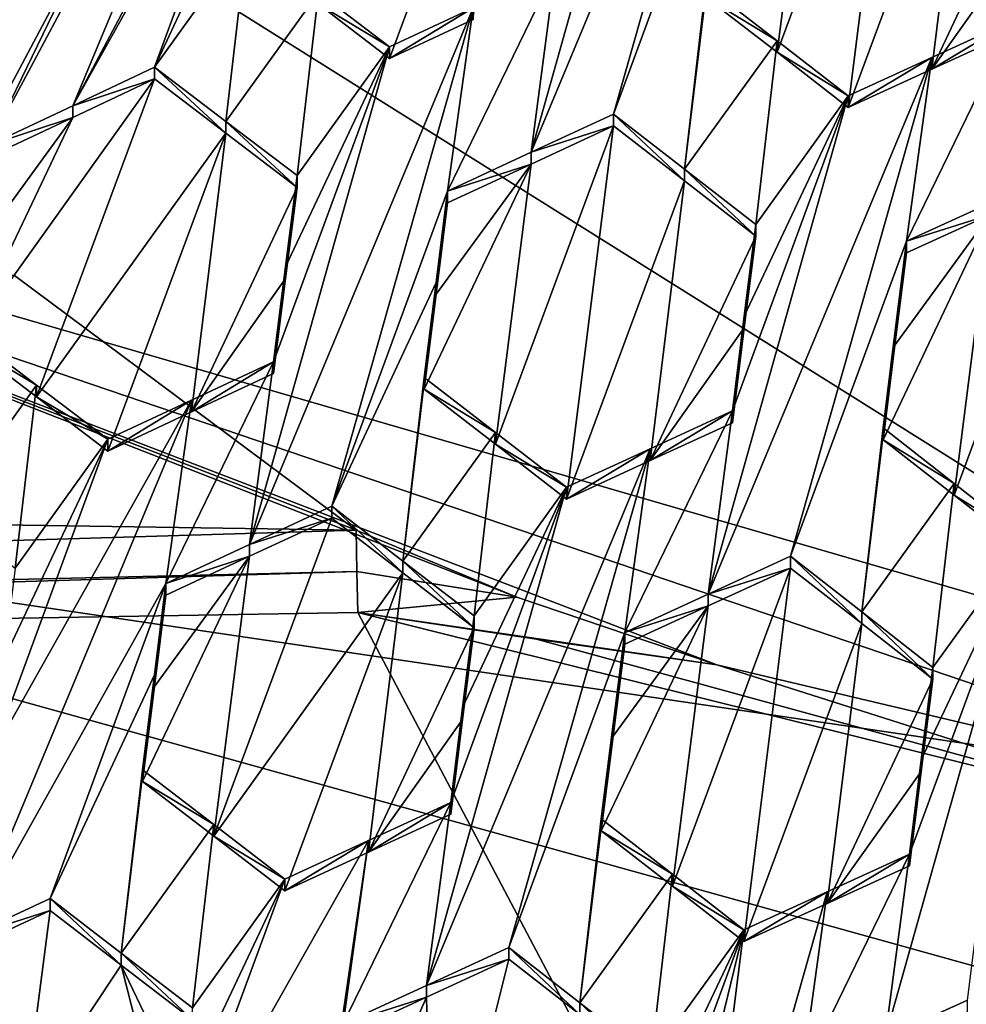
# Model space of a CAD drawing. Header units: metres. Extents: x -28 to 28, y -243 to 28.
# Tile 11 of 147: x -2.91 to -1.54, y -228.1 to -226.67. Entities that reach past the tile are written whole.
import ezdxf

# ---------------------------------------------------------------- set-up
doc = ezdxf.new("R2010")
doc.units = ezdxf.units.M
doc.layers.add('solid_10661043', color=7, linetype='CONTINUOUS')

msp = doc.modelspace()

# ---------------------------------------------------------------- linework, layer by layer
at = {"layer": 'solid_10661043'}
for points in [[(-6.468189, -240.147827, 149.682373), (0, -240.141998, 149.723801), (-2.982479, -33.177227, 120.627815)], [(0, -240.141998, 149.723801), (-0.000043, -33.363544, 120.662979), (-2.982479, -33.177227, 120.627815)], [(-3.305357, -235.757614, 145.381073), (-4.885979, -33.363503, 116.919937), (0.002991, -33.878384, 117.022713)], [(0, -235.869141, 145.41066), (-3.305357, -235.757614, 145.381073), (0.002991, -33.878384, 117.022713)], [(-5.242968, -219.076813, 116.413437), (8.043475, -227.407623, 118.645668), (-8.043475, -223.244019, 117.530037)], [(-5.242968, -219.076813, 116.413437), (7.775297, -222.446243, 117.316269), (8.043475, -227.407623, 118.645668)], [(-8.043475, -223.244019, 117.530037), (8.043475, -227.407623, 118.645668), (5.242968, -231.574844, 119.762268)], [(-8.043475, -223.244019, 117.530037), (5.242968, -231.574844, 119.762268), (-7.775297, -228.205399, 118.859436)], [(-2.358424, -224.818527, 133.102402), (-3.056842, -225.902039, 132.978424), (-3.620553, -226.792496, 132.878357)], [(-2.358424, -224.818527, 133.102402), (-3.620553, -226.792496, 132.878357), (-3.212682, -226.222794, 132.95076)], [(-2.392574, -225.963669, 133.086273), (-2.834816, -226.796539, 133.00676), (-2.548414, -226.284653, 133.057785)], [(-2.392574, -225.963669, 133.086273), (-2.510844, -226.019348, 133.067749), (-2.834816, -226.796539, 133.00676)], [(-2.510844, -226.019348, 133.067749), (-2.956285, -226.853745, 132.987671), (-2.834816, -226.796539, 133.00676)], [(-2.510844, -226.019348, 133.067749), (-2.800444, -226.532761, 133.016129), (-2.956285, -226.853745, 132.987671)], [(-1.847017, -226.086746, 133.1548), (-2.170881, -226.86409, 133.093094), (-2.051986, -226.80899, 133.108429)], [(-1.847017, -226.086746, 133.1548), (-1.968337, -226.143066, 133.138779), (-2.170881, -226.86409, 133.093094)], [(-1.847017, -226.086746, 133.1548), (-2.051986, -226.80899, 133.108429), (-1.884146, -226.352615, 133.142075)], [(-1.968337, -226.143066, 133.138779), (-2.136176, -226.599442, 133.105179), (-2.170881, -226.86409, 133.093094)], [(-1.815006, -226.719254, 133.074493), (-1.711939, -226.79921, 133.081665), (-1.644116, -226.258575, 133.108856)], [(-1.815006, -226.719254, 133.074493), (-1.644116, -226.258575, 133.108856), (-1.763005, -226.3134, 133.094513)], [(-1.541099, -226.338547, 133.115845), (-1.644116, -226.258575, 133.108856), (-1.711939, -226.79921, 133.081665)], [(-2.205279, -226.267502, 133.04332), (-2.479219, -226.649429, 132.99736), (-2.376207, -226.728119, 133.009064)], [(-2.205279, -226.267502, 133.04332), (-2.376207, -226.728119, 133.009064), (-2.254922, -226.67157, 133.026047)], [(-2.716254, -226.740799, 133.025055), (-2.548414, -226.284653, 133.057785), (-2.834816, -226.796539, 133.00676)], [(-2.716254, -226.740799, 133.025055), (-2.56499, -226.41629, 133.052979), (-2.548414, -226.284653, 133.057785)], [(-1.815006, -226.719254, 133.074493), (-1.763005, -226.3134, 133.094513), (-1.918058, -226.639542, 133.066452)], [(-1.541099, -226.338547, 133.115845), (-1.711939, -226.79921, 133.081665), (-1.591041, -226.743759, 133.095093)], [(-1.541099, -226.338547, 133.115845), (-1.591041, -226.743759, 133.095093), (-1.437996, -226.418823, 133.121933)], [(-1.948928, -226.88858, 133.116959), (-1.884146, -226.352615, 133.142075), (-2.051986, -226.80899, 133.108429)], [(-1.948928, -226.88858, 133.116959), (-1.900772, -226.485001, 133.13588), (-1.884146, -226.352615, 133.142075)], [(-2.716254, -226.740799, 133.025055), (-2.582326, -226.554001, 133.047821), (-2.56499, -226.41629, 133.052979)], [(-1.454707, -226.552094, 133.11496), (-1.437996, -226.418823, 133.121933), (-1.591041, -226.743759, 133.095093)], [(-1.948928, -226.88858, 133.116959), (-1.918058, -226.622681, 133.129379), (-1.900772, -226.485001, 133.13588)], [(-3.24278, -227.365692, 132.936523), (-2.956285, -226.853745, 132.987671), (-2.800444, -226.532761, 133.016129)], [(-3.24278, -227.365692, 132.936523), (-2.800444, -226.532761, 133.016129), (-2.918853, -226.588638, 132.997116)], [(-2.613149, -226.819244, 133.037964), (-2.582326, -226.554001, 133.047821), (-2.716254, -226.740799, 133.025055)], [(-2.479219, -226.632523, 133.060455), (-2.582326, -226.554001, 133.047821), (-2.613149, -226.819244, 133.037964)], [(-1.591041, -226.743759, 133.095093), (-1.471908, -226.689285, 133.107758), (-1.454707, -226.552094, 133.11496)], [(-2.136176, -226.599442, 133.105179), (-2.292017, -226.920349, 133.076996), (-2.170881, -226.86409, 133.093094)], [(-2.136176, -226.599442, 133.105179), (-2.254922, -226.654678, 133.089081), (-2.292017, -226.920349, 133.076996)], [(-2.479219, -226.632523, 133.060455), (-2.613149, -226.819244, 133.037964), (-2.510134, -226.897842, 133.050018)], [(-2.479219, -226.632523, 133.060455), (-2.510134, -226.897842, 133.050018), (-2.376207, -226.711212, 133.072174)], [(-2.479219, -226.649429, 132.99736), (-2.479219, -226.632523, 133.060455), (-2.376207, -226.711212, 133.072174)], [(-1.948928, -226.88858, 133.116959), (-1.815006, -226.702393, 133.137451), (-1.918058, -226.622681, 133.129379)], [(-1.918058, -226.639542, 133.066452), (-1.918058, -226.622681, 133.129379), (-1.815006, -226.702393, 133.137451)], [(-2.376207, -226.728119, 133.009064), (-2.479219, -226.649429, 132.99736), (-2.376207, -226.711212, 133.072174)], [(-1.815006, -226.719254, 133.074493), (-1.918058, -226.639542, 133.066452), (-1.815006, -226.702393, 133.137451)], [(-2.578775, -227.432037, 133.027237), (-2.254922, -226.654678, 133.089081), (-2.376207, -226.711212, 133.072174)], [(-2.578775, -227.432037, 133.027237), (-2.459856, -227.376709, 133.043396), (-2.254922, -226.654678, 133.089081)], [(-2.459856, -227.376709, 133.043396), (-2.292017, -226.920349, 133.076996), (-2.254922, -226.654678, 133.089081)], [(-2.254922, -226.654678, 133.089081), (-2.376207, -226.728119, 133.009064), (-2.376207, -226.711212, 133.072174)], [(-2.254922, -226.67157, 133.026047), (-2.376207, -226.728119, 133.009064), (-2.254922, -226.654678, 133.089081)], [(-1.591042, -226.726898, 133.15802), (-1.627749, -226.992905, 133.144119), (-1.471908, -226.67244, 133.170624)], [(-1.506977, -226.937744, 133.156693), (-1.471908, -226.67244, 133.170624), (-1.627749, -226.992905, 133.144119)], [(-1.591041, -226.743759, 133.095093), (-1.591042, -226.726898, 133.15802), (-1.471908, -226.67244, 133.170624)], [(-1.471908, -226.689285, 133.107758), (-1.591041, -226.743759, 133.095093), (-1.471908, -226.67244, 133.170624)], [(-1.948928, -226.88858, 133.116959), (-1.845866, -226.968384, 133.124649), (-1.815006, -226.702393, 133.137451)], [(-1.815006, -226.702393, 133.137451), (-1.845866, -226.968384, 133.124649), (-1.711939, -226.782333, 133.144653)], [(-1.815006, -226.719254, 133.074493), (-1.815006, -226.702393, 133.137451), (-1.711939, -226.782333, 133.144653)], [(-2.578775, -227.432037, 133.027237), (-2.376207, -226.711212, 133.072174), (-2.544046, -227.167542, 133.038742)], [(-2.376207, -226.711212, 133.072174), (-2.526731, -227.029831, 133.04454), (-2.544046, -227.167542, 133.038742)], [(-2.376207, -226.711212, 133.072174), (-2.510134, -226.897842, 133.050018), (-2.526731, -227.029831, 133.04454)], [(-1.815006, -226.719254, 133.074493), (-1.711939, -226.782333, 133.144653), (-1.711939, -226.79921, 133.081665)], [(-1.914803, -227.503799, 133.097809), (-1.795588, -227.449158, 133.110931), (-1.591042, -226.726898, 133.15802)], [(-1.914803, -227.503799, 133.097809), (-1.591042, -226.726898, 133.15802), (-1.711939, -226.782333, 133.144653)], [(-1.591042, -226.726898, 133.15802), (-1.795588, -227.449158, 133.110931), (-1.627749, -226.992905, 133.144119)], [(-1.711939, -226.79921, 133.081665), (-1.711939, -226.782333, 133.144653), (-1.591042, -226.726898, 133.15802)], [(-1.591041, -226.743759, 133.095093), (-1.711939, -226.79921, 133.081665), (-1.591042, -226.726898, 133.15802)], [(-0.952114, -227.831039, 137.272232), (-0.000009, -227.948135, 137.278625), (-4.138358, -226.747696, 136.948517)], [(-3.987878, -227.359024, 135.041779), (-4.138358, -226.747696, 136.948517), (-0.000009, -227.948135, 137.278625)], [(-1.902472, -227.606323, 137.236282), (-0.952114, -227.831039, 137.272232), (-4.138358, -226.747696, 136.948517)], [(-2.192015, -227.508408, 137.21936), (-1.902472, -227.606323, 137.236282), (-4.138358, -226.747696, 136.948517)], [(-2.424716, -227.411118, 137.205643), (-2.192015, -227.508408, 137.21936), (-4.138358, -226.747696, 136.948517)], [(-2.918945, -227.042465, 137.200928), (-2.424716, -227.411118, 137.205643), (-4.138358, -226.747696, 136.948517)], [(-2.716254, -226.757736, 132.961823), (-2.716254, -226.740799, 133.025055), (-2.834816, -226.796539, 133.00676)], [(-2.613149, -226.836182, 132.974716), (-2.716254, -226.740799, 133.025055), (-2.716254, -226.757736, 132.961823)], [(-2.613149, -226.836182, 132.974716), (-2.613149, -226.819244, 133.037964), (-2.716254, -226.740799, 133.025055)], [(-2.834816, -226.813507, 132.943451), (-2.990196, -227.139969, 132.914673), (-2.716254, -226.757736, 132.961823)], [(-2.887092, -227.218277, 132.928101), (-2.716254, -226.757736, 132.961823), (-2.990196, -227.139969, 132.914673)], [(-2.887092, -227.218277, 132.928101), (-2.613149, -226.836182, 132.974716), (-2.716254, -226.757736, 132.961823)], [(-2.834816, -226.813507, 132.943451), (-2.716254, -226.757736, 132.961823), (-2.834816, -226.796539, 133.00676)], [(-1.914803, -227.503799, 133.097809), (-1.711939, -226.782333, 133.144653), (-1.879778, -227.238647, 133.111237)], [(-1.711939, -226.782333, 133.144653), (-1.862551, -227.101349, 133.118057), (-1.879778, -227.238647, 133.111237)], [(-1.711939, -226.782333, 133.144653), (-1.845866, -226.968384, 133.124649), (-1.862551, -227.101349, 133.118057)], [(-2.834816, -226.813507, 132.943451), (-2.834816, -226.796539, 133.00676), (-2.956285, -226.853745, 132.987671)], [(-2.834816, -226.813507, 132.943451), (-2.972908, -227.002701, 132.919632), (-2.990196, -227.139969, 132.914673)], [(-2.834816, -226.813507, 132.943451), (-2.956285, -226.870728, 132.924286), (-2.972908, -227.002701, 132.919632)], [(-2.834816, -226.813507, 132.943451), (-2.956285, -226.853745, 132.987671), (-2.956285, -226.870728, 132.924286)], [(-2.613149, -226.819244, 133.037964), (-2.510134, -226.914795, 132.98674), (-2.510134, -226.897842, 133.050018)], [(-2.613149, -226.836182, 132.974716), (-2.510134, -226.914795, 132.98674), (-2.613149, -226.819244, 133.037964)], [(-2.051986, -226.825897, 133.045334), (-2.051986, -226.80899, 133.108429), (-2.170881, -226.86409, 133.093094)], [(-1.948928, -226.905487, 133.053833), (-2.051986, -226.80899, 133.108429), (-2.051986, -226.825897, 133.045334)], [(-1.948928, -226.88858, 133.116959), (-2.051986, -226.80899, 133.108429), (-1.948928, -226.905487, 133.053833)], [(-2.051986, -226.825897, 133.045334), (-2.222852, -227.286621, 133.010864), (-2.119809, -227.366196, 133.019409)], [(-2.17088, -226.881012, 133.029938), (-2.222852, -227.286621, 133.010864), (-2.051986, -226.825897, 133.045334)], [(-2.17088, -226.881012, 133.029938), (-2.051986, -226.825897, 133.045334), (-2.170881, -226.86409, 133.093094)], [(-1.948928, -226.905487, 133.053833), (-2.051986, -226.825897, 133.045334), (-2.119809, -227.366196, 133.019409)], [(-2.887092, -227.218277, 132.928101), (-2.784077, -227.296738, 132.940704), (-2.613149, -226.836182, 132.974716)], [(-2.662841, -227.240021, 132.958359), (-2.613149, -226.836182, 132.974716), (-2.784077, -227.296738, 132.940704)], [(-2.662841, -227.240021, 132.958359), (-2.510134, -226.914795, 132.98674), (-2.613149, -226.836182, 132.974716)], [(-2.17088, -226.881012, 133.029938), (-2.170881, -226.86409, 133.093094), (-2.292017, -226.920349, 133.076996)], [(-2.17088, -226.881012, 133.029938), (-2.325928, -227.207245, 133.001526), (-2.222852, -227.286621, 133.010864)], [(-2.308638, -227.069595, 133.007797), (-2.325928, -227.207245, 133.001526), (-2.17088, -226.881012, 133.029938)], [(-2.308638, -227.069595, 133.007797), (-2.17088, -226.881012, 133.029938), (-2.292017, -226.937286, 133.013763)], [(-2.292017, -226.937286, 133.013763), (-2.17088, -226.881012, 133.029938), (-2.292017, -226.920349, 133.076996)], [(-1.948928, -226.88858, 133.116959), (-1.845866, -226.985306, 133.061493), (-1.845866, -226.968384, 133.124649)], [(-1.948928, -226.88858, 133.116959), (-1.948928, -226.905487, 133.053833), (-1.845866, -226.985306, 133.061493)], [(-2.526734, -227.046829, 132.981171), (-2.526731, -227.029831, 133.04454), (-2.510134, -226.897842, 133.050018)], [(-2.510134, -226.914795, 132.98674), (-2.526734, -227.046829, 132.981171), (-2.510134, -226.897842, 133.050018)], [(-1.948928, -226.905487, 133.053833), (-2.119809, -227.366196, 133.019409), (-1.998883, -227.310425, 133.033997)], [(-1.948928, -226.905487, 133.053833), (-1.998883, -227.310425, 133.033997), (-1.845866, -226.985306, 133.061493)], [(-1.558681, -227.360687, 133.072052), (-1.455541, -227.441437, 133.076462), (-1.387718, -226.900314, 133.105515)], [(-1.558681, -227.360687, 133.072052), (-1.387718, -226.900314, 133.105515), (-1.506976, -226.954636, 133.093628)], [(-2.526734, -227.046829, 132.981171), (-2.510134, -226.914795, 132.98674), (-2.662841, -227.240021, 132.958359)], [(-2.308641, -227.052658, 133.071106), (-2.292017, -226.920349, 133.076996), (-2.459856, -227.376709, 133.043396)], [(-2.308641, -227.052658, 133.071106), (-2.292017, -226.937286, 133.013763), (-2.292017, -226.920349, 133.076996)], [(-2.308641, -227.052658, 133.071106), (-2.308638, -227.069595, 133.007797), (-2.292017, -226.937286, 133.013763)], [(-1.506976, -226.954636, 133.093628), (-1.506977, -226.937744, 133.156693), (-1.627749, -226.992905, 133.144119)], [(-1.506976, -226.954636, 133.093628), (-1.644471, -227.143173, 133.074051), (-1.66166, -227.280258, 133.066879)], [(-1.558681, -227.360687, 133.072052), (-1.506976, -226.954636, 133.093628), (-1.66166, -227.280258, 133.066879)], [(-1.506976, -226.954636, 133.093628), (-1.627749, -227.009811, 133.080994), (-1.644471, -227.143173, 133.074051)], [(-1.506976, -226.954636, 133.093628), (-1.627749, -226.992905, 133.144119), (-1.627749, -227.009811, 133.080994)], [(-1.862554, -227.118317, 133.054825), (-1.862551, -227.101349, 133.118057), (-1.845866, -226.968384, 133.124649)], [(-1.845866, -226.985306, 133.061493), (-1.862554, -227.118317, 133.054825), (-1.845866, -226.968384, 133.124649)], [(-1.862554, -227.118317, 133.054825), (-1.845866, -226.985306, 133.061493), (-1.998883, -227.310425, 133.033997)], [(-1.627749, -226.992905, 133.144119), (-1.795588, -227.449158, 133.110931), (-1.692596, -227.529449, 133.116623)], [(-1.627749, -226.992905, 133.144119), (-1.692596, -227.529449, 133.116623), (-1.644473, -227.126251, 133.137268)], [(-1.627749, -227.009811, 133.080994), (-1.627749, -226.992905, 133.144119), (-1.644473, -227.126251, 133.137268)], [(-1.644471, -227.143173, 133.074051), (-1.627749, -227.009811, 133.080994), (-1.644473, -227.126251, 133.137268)], [(-2.544046, -227.18454, 132.975281), (-2.544046, -227.167542, 133.038742), (-2.526731, -227.029831, 133.04454)], [(-2.526734, -227.046829, 132.981171), (-2.544046, -227.18454, 132.975281), (-2.526731, -227.029831, 133.04454)], [(-11.331386, -227.277725, 137.462723), (-2.424716, -227.411118, 137.205643), (-2.918945, -227.042465, 137.200928)], [(-2.662841, -227.240021, 132.958359), (-2.544046, -227.18454, 132.975281), (-2.526734, -227.046829, 132.981171)], [(-2.308641, -227.052658, 133.071106), (-2.459856, -227.376709, 133.043396), (-2.356778, -227.455994, 133.053131)], [(-2.308641, -227.052658, 133.071106), (-2.356778, -227.455994, 133.053131), (-2.325928, -227.190247, 133.064941)], [(-2.308641, -227.052658, 133.071106), (-2.325928, -227.190247, 133.064941), (-2.308638, -227.069595, 133.007797)], [(-2.308638, -227.069595, 133.007797), (-2.325928, -227.190247, 133.064941), (-2.325928, -227.207245, 133.001526)], [(-1.879778, -227.25563, 133.047897), (-1.879778, -227.238647, 133.111237), (-1.862551, -227.101349, 133.118057)], [(-1.862554, -227.118317, 133.054825), (-1.879778, -227.25563, 133.047897), (-1.862551, -227.101349, 133.118057)], [(-1.998883, -227.310425, 133.033997), (-1.879778, -227.25563, 133.047897), (-1.862554, -227.118317, 133.054825)], [(-2.887092, -227.201248, 132.991684), (-2.990196, -227.12294, 132.978241), (-3.021022, -227.388031, 132.968933)], [(-2.887092, -227.201248, 132.991684), (-2.990196, -227.139969, 132.914673), (-2.990196, -227.12294, 132.978241)], [(-1.644473, -227.126251, 133.137268), (-1.692596, -227.529449, 133.116623), (-1.66166, -227.263306, 133.130203)], [(-1.644471, -227.143173, 133.074051), (-1.644473, -227.126251, 133.137268), (-1.66166, -227.263306, 133.130203)], [(-2.887092, -227.218277, 132.928101), (-2.990196, -227.139969, 132.914673), (-2.887092, -227.201248, 132.991684)], [(-1.66166, -227.280258, 133.066879), (-1.644471, -227.143173, 133.074051), (-1.66166, -227.263306, 133.130203)], [(-2.699887, -227.488495, 133.010376), (-2.544046, -227.167542, 133.038742), (-2.662842, -227.222992, 133.021896)], [(-2.699887, -227.488495, 133.010376), (-2.578775, -227.432037, 133.027237), (-2.544046, -227.167542, 133.038742)], [(-2.662841, -227.240021, 132.958359), (-2.662842, -227.222992, 133.021896), (-2.544046, -227.167542, 133.038742)], [(-2.662841, -227.240021, 132.958359), (-2.544046, -227.167542, 133.038742), (-2.544046, -227.18454, 132.975281)], [(-2.356778, -227.455994, 133.053131), (-2.222852, -227.269623, 133.074295), (-2.325928, -227.190247, 133.064941)], [(-2.325928, -227.207245, 133.001526), (-2.325928, -227.190247, 133.064941), (-2.222852, -227.269623, 133.074295)], [(-2.887092, -227.201248, 132.991684), (-3.021022, -227.388031, 132.968933), (-2.918005, -227.466415, 132.981812)], [(-2.887092, -227.201248, 132.991684), (-2.918005, -227.466415, 132.981812), (-2.784077, -227.279694, 133.004318)], [(-2.887092, -227.218277, 132.928101), (-2.887092, -227.201248, 132.991684), (-2.784077, -227.279694, 133.004318)], [(-2.887092, -227.218277, 132.928101), (-2.784077, -227.279694, 133.004318), (-2.784077, -227.296738, 132.940704)], [(-2.222852, -227.286621, 133.010864), (-2.325928, -227.207245, 133.001526), (-2.222852, -227.269623, 133.074295)], [(-2.98668, -228.000336, 132.960114), (-2.662842, -227.222992, 133.021896), (-2.951916, -227.735962, 132.9711)], [(-2.699887, -227.488495, 133.010376), (-2.662842, -227.222992, 133.021896), (-2.98668, -228.000336, 132.960114)], [(-2.784077, -227.279694, 133.004318), (-2.951916, -227.735962, 132.9711), (-2.662842, -227.222992, 133.021896)], [(-2.784077, -227.296738, 132.940704), (-2.784077, -227.279694, 133.004318), (-2.662842, -227.222992, 133.021896)], [(-2.662841, -227.240021, 132.958359), (-2.784077, -227.296738, 132.940704), (-2.662842, -227.222992, 133.021896)], [(-2.035619, -227.559311, 133.084), (-1.879778, -227.238647, 133.111237), (-1.998883, -227.293427, 133.097412)], [(-1.914803, -227.503799, 133.097809), (-1.879778, -227.238647, 133.111237), (-2.035619, -227.559311, 133.084)], [(-1.998883, -227.310425, 133.033997), (-1.879778, -227.238647, 133.111237), (-1.879778, -227.25563, 133.047897)], [(-1.998883, -227.310425, 133.033997), (-1.998883, -227.293427, 133.097412), (-1.879778, -227.238647, 133.111237)], [(-2.356778, -227.455994, 133.053131), (-2.253737, -227.535446, 133.062103), (-2.222852, -227.269623, 133.074295)], [(-2.253737, -227.535446, 133.062103), (-2.119809, -227.349182, 133.08287), (-2.222852, -227.269623, 133.074295)], [(-2.222852, -227.286621, 133.010864), (-2.222852, -227.269623, 133.074295), (-2.119809, -227.349182, 133.08287)], [(-1.558681, -227.343719, 133.135391), (-1.66166, -227.263306, 133.130203), (-1.692596, -227.529449, 133.116623)], [(-1.558681, -227.343719, 133.135391), (-1.66166, -227.280258, 133.066879), (-1.66166, -227.263306, 133.130203)], [(-11.331386, -227.277725, 137.462723), (-11.323124, -227.679184, 137.513519), (-2.424716, -227.411118, 137.205643)], [(-2.784077, -227.279694, 133.004318), (-2.934639, -227.598618, 132.976593), (-2.951916, -227.735962, 132.9711)], [(-2.784077, -227.279694, 133.004318), (-2.918005, -227.466415, 132.981812), (-2.934639, -227.598618, 132.976593)], [(-2.222852, -227.286621, 133.010864), (-2.119809, -227.349182, 133.08287), (-2.119809, -227.366196, 133.019409)], [(-1.558681, -227.360687, 133.072052), (-1.66166, -227.280258, 133.066879), (-1.558681, -227.343719, 133.135391)], [(-2.322655, -228.070557, 133.036331), (-1.998883, -227.293427, 133.097412), (-2.119809, -227.349182, 133.08287)], [(-2.322655, -228.070557, 133.036331), (-2.203458, -228.015656, 133.050491), (-1.998883, -227.293427, 133.097412)], [(-2.203458, -228.015656, 133.050491), (-2.035619, -227.559311, 133.084), (-1.998883, -227.293427, 133.097412)], [(-2.119809, -227.366196, 133.019409), (-2.119809, -227.349182, 133.08287), (-1.998883, -227.293427, 133.097412)], [(-1.998883, -227.310425, 133.033997), (-2.119809, -227.366196, 133.019409), (-1.998883, -227.293427, 133.097412)], [(-1.558681, -227.343719, 133.135391), (-1.692596, -227.529449, 133.116623), (-1.589469, -227.610031, 133.121597)], [(-1.558681, -227.343719, 133.135391), (-1.589469, -227.610031, 133.121597), (-1.455541, -227.424454, 133.139847)], [(-1.558681, -227.360687, 133.072052), (-1.558681, -227.343719, 133.135391), (-1.455541, -227.424454, 133.139847)], [(0, -228.467987, 135.338913), (-3.987878, -227.359024, 135.041779), (-0.000009, -227.948135, 137.278625)], [(-3.094041, -228.418076, 132.944412), (-3.987878, -227.359024, 135.041779), (0, -228.467987, 135.338913)], [(-2.322655, -228.070557, 133.036331), (-2.119809, -227.349182, 133.08287), (-2.287648, -227.805557, 133.049255)], [(-2.270412, -227.668259, 133.055801), (-2.287648, -227.805557, 133.049255), (-2.119809, -227.349182, 133.08287)], [(-2.270412, -227.668259, 133.055801), (-2.119809, -227.349182, 133.08287), (-2.253737, -227.535446, 133.062103)], [(-1.558681, -227.360687, 133.072052), (-1.455541, -227.424454, 133.139847), (-1.455541, -227.441437, 133.076462)], [(-2.578775, -227.432037, 133.027237), (-2.459856, -227.393753, 132.979828), (-2.459856, -227.376709, 133.043396)], [(-2.459856, -227.376709, 133.043396), (-2.459856, -227.393753, 132.979828), (-2.356778, -227.473038, 132.989532)], [(-2.459856, -227.376709, 133.043396), (-2.356778, -227.473038, 132.989532), (-2.356778, -227.455994, 133.053131)], [(-2.459856, -227.393753, 132.979828), (-2.578775, -227.449097, 132.963593), (-2.630712, -227.854477, 132.945389)], [(-2.356778, -227.473038, 132.989532), (-2.459856, -227.393753, 132.979828), (-2.630712, -227.854477, 132.945389)], [(-2.578775, -227.432037, 133.027237), (-2.578775, -227.449097, 132.963593), (-2.459856, -227.393753, 132.979828)], [(-2.423342, -227.471161, 137.217804), (-2.424716, -227.411118, 137.205643), (-11.323124, -227.679184, 137.513519)], [(-2.423342, -227.471161, 137.217804), (-2.192015, -227.508408, 137.21936), (-2.424716, -227.411118, 137.205643)], [(-2.699887, -227.488495, 133.010376), (-2.578775, -227.449097, 132.963593), (-2.578775, -227.432037, 133.027237)], [(-1.455541, -227.424454, 133.139847), (-1.658637, -228.145981, 133.09314), (-1.53919, -228.091782, 133.104263)], [(-1.62338, -227.880539, 133.10733), (-1.658637, -228.145981, 133.09314), (-1.455541, -227.424454, 133.139847)], [(-1.606239, -227.743805, 133.114548), (-1.62338, -227.880539, 133.10733), (-1.455541, -227.424454, 133.139847)], [(-1.606239, -227.743805, 133.114548), (-1.455541, -227.424454, 133.139847), (-1.589469, -227.610031, 133.121597)], [(-2.578775, -227.449097, 132.963593), (-2.733799, -227.77536, 132.934982), (-2.630712, -227.854477, 132.945389)], [(-2.578775, -227.449097, 132.963593), (-2.716514, -227.637848, 132.940964), (-2.733799, -227.77536, 132.934982)], [(-2.578775, -227.449097, 132.963593), (-2.699887, -227.505569, 132.946655), (-2.716514, -227.637848, 132.940964)], [(-2.699887, -227.488495, 133.010376), (-2.699887, -227.505569, 132.946655), (-2.578775, -227.449097, 132.963593)], [(-2.356778, -227.455994, 133.053131), (-2.356778, -227.473038, 132.989532), (-2.253737, -227.55249, 132.998474)], [(-2.356778, -227.455994, 133.053131), (-2.253737, -227.55249, 132.998474), (-2.253737, -227.535446, 133.062103)], [(-1.914803, -227.503799, 133.097809), (-1.795588, -227.466156, 133.04747), (-1.795588, -227.449158, 133.110931)], [(-1.692596, -227.546463, 133.053131), (-1.692596, -227.529449, 133.116623), (-1.795588, -227.449158, 133.110931)], [(-1.795588, -227.466156, 133.04747), (-1.692596, -227.546463, 133.053131), (-1.795588, -227.449158, 133.110931)], [(-2.423342, -227.471161, 137.217804), (-11.323124, -227.679184, 137.513519), (-6.835716, -227.604538, 137.371872)], [(-6.835716, -227.604538, 137.371872), (-2.42188, -227.530655, 137.232422), (-2.423342, -227.471161, 137.217804)], [(-2.356778, -227.473038, 132.989532), (-2.630712, -227.854477, 132.945389), (-2.527679, -227.933731, 132.955048)], [(-2.356778, -227.473038, 132.989532), (-2.527679, -227.933731, 132.955048), (-2.406748, -227.877716, 132.970566)], [(-2.423342, -227.471161, 137.217804), (-2.42188, -227.530655, 137.232422), (-2.192015, -227.508408, 137.21936)], [(-2.253737, -227.55249, 132.998474), (-2.356778, -227.473038, 132.989532), (-2.406748, -227.877716, 132.970566)], [(-1.966505, -227.926727, 133.013412), (-1.863411, -228.00705, 133.019318), (-1.795588, -227.466156, 133.04747)], [(-1.914803, -227.520813, 133.034271), (-1.966505, -227.926727, 133.013412), (-1.795588, -227.466156, 133.04747)], [(-1.914803, -227.503799, 133.097809), (-1.914803, -227.520813, 133.034271), (-1.795588, -227.466156, 133.04747)], [(-1.863411, -228.00705, 133.019318), (-1.692596, -227.546463, 133.053131), (-1.795588, -227.466156, 133.04747)], [(-2.699887, -227.488495, 133.010376), (-2.98668, -228.000336, 132.960114), (-2.867726, -227.944824, 132.976929)], [(-2.716516, -227.620758, 133.004776), (-2.699887, -227.488495, 133.010376), (-2.867726, -227.944824, 132.976929)], [(-2.716516, -227.620758, 133.004776), (-2.699887, -227.505569, 132.946655), (-2.699887, -227.488495, 133.010376)], [(-1.914803, -227.503799, 133.097809), (-2.035619, -227.559311, 133.084), (-1.914803, -227.520813, 133.034271)], [(-2.716516, -227.620758, 133.004776), (-2.716514, -227.637848, 132.940964), (-2.699887, -227.505569, 132.946655)], [(-2.42188, -227.530655, 137.232422), (-1.902472, -227.606323, 137.236282), (-2.192015, -227.508408, 137.21936)], [(-2.42188, -227.530655, 137.232422), (-6.835716, -227.604538, 137.371872), (0, -232.123337, 138.397369)], [(-2.163218, -227.569351, 137.235092), (-1.902472, -227.606323, 137.236282), (-2.42188, -227.530655, 137.232422)], [(-1.129875, -227.85202, 137.283493), (-2.42188, -227.530655, 137.232422), (0, -232.123337, 138.397369)], [(-2.163218, -227.569351, 137.235092), (-2.42188, -227.530655, 137.232422), (-1.129875, -227.85202, 137.283493)], [(-1.914803, -227.520813, 133.034271), (-2.052322, -227.709488, 133.013733), (-2.06953, -227.846649, 133.006821)], [(-1.914803, -227.520813, 133.034271), (-2.06953, -227.846649, 133.006821), (-1.966505, -227.926727, 133.013412)], [(-1.914803, -227.520813, 133.034271), (-2.035619, -227.57634, 133.020401), (-2.052322, -227.709488, 133.013733)], [(-1.914803, -227.520813, 133.034271), (-2.035619, -227.559311, 133.084), (-2.035619, -227.57634, 133.020401)], [(-1.589469, -227.62706, 133.05806), (-1.589469, -227.610031, 133.121597), (-1.692596, -227.529449, 133.116623)], [(-1.692596, -227.546463, 133.053131), (-1.589469, -227.62706, 133.05806), (-1.692596, -227.529449, 133.116623)], [(-2.253737, -227.535446, 133.062103), (-2.253737, -227.55249, 132.998474), (-2.270414, -227.685349, 132.992081)], [(-2.270412, -227.668259, 133.055801), (-2.253737, -227.535446, 133.062103), (-2.270414, -227.685349, 132.992081)], [(-1.863411, -228.00705, 133.019318), (-1.742747, -227.951965, 133.031769), (-1.692596, -227.546463, 133.053131)], [(-1.742747, -227.951965, 133.031769), (-1.589469, -227.62706, 133.05806), (-1.692596, -227.546463, 133.053131)], [(-2.270414, -227.685349, 132.992081), (-2.253737, -227.55249, 132.998474), (-2.406748, -227.877716, 132.970566)], [(-2.203458, -228.015656, 133.050491), (-2.100426, -228.095612, 133.057541), (-2.035619, -227.559311, 133.084)], [(-2.100426, -228.095612, 133.057541), (-2.052324, -227.692429, 133.077408), (-2.035619, -227.559311, 133.084)], [(-2.035619, -227.57634, 133.020401), (-2.035619, -227.559311, 133.084), (-2.052324, -227.692429, 133.077408)], [(-2.163218, -227.569351, 137.235092), (-1.129875, -227.85202, 137.283493), (-1.902472, -227.606323, 137.236282)], [(-2.052322, -227.709488, 133.013733), (-2.035619, -227.57634, 133.020401), (-2.052324, -227.692429, 133.077408)], [(-6.835716, -227.604538, 137.371872), (-11.290958, -232.286453, 138.747162), (0, -232.123337, 138.397369)], [(-1.129875, -227.85202, 137.283493), (-0.952114, -227.831039, 137.272232), (-1.902472, -227.606323, 137.236282)], [(-1.606241, -227.76088, 133.050919), (-1.589469, -227.610031, 133.121597), (-1.589469, -227.62706, 133.05806)], [(-1.606239, -227.743805, 133.114548), (-1.589469, -227.610031, 133.121597), (-1.606241, -227.76088, 133.050919)], [(-2.716516, -227.620758, 133.004776), (-2.867726, -227.944824, 132.976929), (-2.764639, -228.023834, 132.987656)], [(-2.716516, -227.620758, 133.004776), (-2.764639, -228.023834, 132.987656), (-2.733799, -227.75824, 132.998886)], [(-2.716516, -227.620758, 133.004776), (-2.733799, -227.75824, 132.998886), (-2.716514, -227.637848, 132.940964)], [(-1.606241, -227.76088, 133.050919), (-1.589469, -227.62706, 133.05806), (-1.742747, -227.951965, 133.031769)], [(-2.733799, -227.75824, 132.998886), (-2.733799, -227.77536, 132.934982), (-2.716514, -227.637848, 132.940964)], [(-2.270412, -227.668259, 133.055801), (-2.270414, -227.685349, 132.992081), (-2.287648, -227.822662, 132.985443)], [(-2.270412, -227.668259, 133.055801), (-2.287648, -227.822662, 132.985443), (-2.287648, -227.805557, 133.049255)], [(-2.406748, -227.877716, 132.970566), (-2.287648, -227.822662, 132.985443), (-2.270414, -227.685349, 132.992081)], [(-2.100426, -228.095612, 133.057541), (-2.06953, -227.829559, 133.070602), (-2.052324, -227.692429, 133.077408)], [(-2.052322, -227.709488, 133.013733), (-2.052324, -227.692429, 133.077408), (-2.06953, -227.829559, 133.070602)], [(-2.06953, -227.846649, 133.006821), (-2.052322, -227.709488, 133.013733), (-2.06953, -227.829559, 133.070602)], [(-1.606239, -227.743805, 133.114548), (-1.606241, -227.76088, 133.050919), (-1.62338, -227.897614, 133.043594)], [(-1.606239, -227.743805, 133.114548), (-1.62338, -227.897614, 133.043594), (-1.62338, -227.880539, 133.10733)], [(-2.764639, -228.023834, 132.987656), (-2.630712, -227.837341, 133.009323), (-2.733799, -227.75824, 132.998886)], [(-2.733799, -227.75824, 132.998886), (-2.630712, -227.837341, 133.009323), (-2.733799, -227.77536, 132.934982)], [(-1.742747, -227.951965, 133.031769), (-1.62338, -227.897614, 133.043594), (-1.606241, -227.76088, 133.050919)], [(-2.630712, -227.837341, 133.009323), (-2.630712, -227.854477, 132.945389), (-2.733799, -227.77536, 132.934982)], [(-2.443489, -228.126343, 133.021545), (-2.287648, -227.805557, 133.049255), (-2.406749, -227.860596, 133.034454)], [(-2.443489, -228.126343, 133.021545), (-2.322655, -228.070557, 133.036331), (-2.287648, -227.805557, 133.049255)], [(-2.406749, -227.860596, 133.034454), (-2.287648, -227.805557, 133.049255), (-2.406748, -227.877716, 132.970566)], [(-2.287648, -227.805557, 133.049255), (-2.287648, -227.822662, 132.985443), (-2.406748, -227.877716, 132.970566)], [(-2.100426, -228.095612, 133.057541), (-1.966505, -227.909637, 133.07724), (-2.06953, -227.829559, 133.070602)], [(-1.966505, -227.909637, 133.07724), (-2.06953, -227.846649, 133.006821), (-2.06953, -227.829559, 133.070602)], [(-2.764639, -228.023834, 132.987656), (-2.661607, -228.102997, 132.997681), (-2.630712, -227.837341, 133.009323)], [(-2.630712, -227.837341, 133.009323), (-2.661607, -228.102997, 132.997681), (-2.527679, -227.916595, 133.019012)], [(-2.630712, -227.837341, 133.009323), (-2.527679, -227.916595, 133.019012), (-2.630712, -227.854477, 132.945389)], [(-1.966505, -227.909637, 133.07724), (-1.966505, -227.926727, 133.013412), (-2.06953, -227.846649, 133.006821)], [(-2.527679, -227.916595, 133.019012), (-2.695518, -228.372971, 132.985367), (-2.406749, -227.860596, 133.034454)], [(-2.517237, -228.613892, 132.996887), (-2.406749, -227.860596, 133.034454), (-2.695518, -228.372971, 132.985367)], [(-2.527679, -227.916595, 133.019012), (-2.527679, -227.933731, 132.955048), (-2.630712, -227.854477, 132.945389)], [(-2.406749, -227.860596, 133.034454), (-2.406748, -227.877716, 132.970566), (-2.527679, -227.933731, 132.955048)], [(-2.527679, -227.916595, 133.019012), (-2.406749, -227.860596, 133.034454), (-2.527679, -227.933731, 132.955048)], [(-2.443489, -228.126343, 133.021545), (-2.406749, -227.860596, 133.034454), (-2.517237, -228.613892, 132.996887)], [(-1.62338, -227.880539, 133.10733), (-1.779221, -228.200836, 133.08139), (-1.658637, -228.145981, 133.09314)], [(-1.62338, -227.880539, 133.10733), (-1.742747, -227.934875, 133.095566), (-1.779221, -228.200836, 133.08139)], [(-1.62338, -227.880539, 133.10733), (-1.62338, -227.897614, 133.043594), (-1.742747, -227.951965, 133.031769)], [(-1.62338, -227.880539, 133.10733), (-1.742747, -227.951965, 133.031769), (-1.742747, -227.934875, 133.095566)], [(-2.527679, -227.916595, 133.019012), (-2.678279, -228.235733, 132.991653), (-2.695518, -228.372971, 132.985367)], [(-2.527679, -227.916595, 133.019012), (-2.661607, -228.102997, 132.997681), (-2.678279, -228.235733, 132.991653)], [(-2.100426, -228.095612, 133.057541), (-1.997339, -228.175797, 133.063919), (-1.966505, -227.909637, 133.07724)], [(-1.863411, -227.989929, 133.083176), (-1.966505, -227.909637, 133.07724), (-1.997339, -228.175797, 133.063919)], [(-1.863411, -227.989929, 133.083176), (-1.966505, -227.926727, 133.013412), (-1.966505, -227.909637, 133.07724)], [(-1.863411, -227.989929, 133.083176), (-1.863411, -228.00705, 133.019318), (-1.966505, -227.926727, 133.013412)], [(-2.867726, -227.96199, 132.912872), (-2.867726, -227.944824, 132.976929), (-2.98668, -228.000336, 132.960114)], [(-2.76464, -228.041016, 132.923569), (-2.867726, -227.944824, 132.976929), (-2.867726, -227.96199, 132.912872)], [(-2.76464, -228.041016, 132.923569), (-2.764639, -228.023834, 132.987656), (-2.867726, -227.944824, 132.976929)], [(-1.742747, -227.934875, 133.095566), (-1.94706, -228.656998, 133.048553), (-1.779221, -228.200836, 133.08139)], [(-1.742747, -227.934875, 133.095566), (-1.863411, -227.989929, 133.083176), (-1.94706, -228.656998, 133.048553)], [(-1.742747, -227.934875, 133.095566), (-1.742747, -227.951965, 133.031769), (-1.863411, -228.00705, 133.019318)], [(-1.742747, -227.934875, 133.095566), (-1.863411, -228.00705, 133.019318), (-1.863411, -227.989929, 133.083176)], [(-2.98668, -228.017517, 132.895966), (-2.867726, -227.96199, 132.912872), (-2.98668, -228.000336, 132.960114)], [(-2.905302, -228.252625, 132.900085), (-2.867726, -227.96199, 132.912872), (-2.98668, -228.017517, 132.895966)], [(-2.905302, -228.252625, 132.900085), (-2.76464, -228.041016, 132.923569), (-2.867726, -227.96199, 132.912872)], [(-1.863411, -227.989929, 133.083176), (-2.03125, -228.446167, 133.050064), (-2.035368, -228.697296, 133.03949)], [(-1.863411, -227.989929, 133.083176), (-2.035368, -228.697296, 133.03949), (-1.94706, -228.656998, 133.048553)], [(-1.863411, -227.989929, 133.083176), (-2.014086, -228.309311, 133.057083), (-2.03125, -228.446167, 133.050064)], [(-1.863411, -227.989929, 133.083176), (-1.997339, -228.175797, 133.063919), (-2.014086, -228.309311, 133.057083)], [(-2.905302, -228.252625, 132.900085), (-2.98668, -228.017517, 132.895966), (-3.118411, -228.158859, 132.874954)], [(-2.203458, -228.032776, 132.986542), (-2.203458, -228.015656, 133.050491), (-2.322655, -228.070557, 133.036331)], [(-2.100426, -228.112747, 132.993561), (-2.100426, -228.095612, 133.057541), (-2.203458, -228.015656, 133.050491)], [(-2.203458, -228.032776, 132.986542), (-2.100426, -228.112747, 132.993561), (-2.203458, -228.015656, 133.050491)], [(-2.76464, -228.041016, 132.923569), (-2.661607, -228.120178, 132.933563), (-2.764639, -228.023834, 132.987656)], [(-2.764639, -228.023834, 132.987656), (-2.661607, -228.120178, 132.933563), (-2.661607, -228.102997, 132.997681)], [(-2.322654, -228.087708, 132.972321), (-2.203458, -228.032776, 132.986542), (-2.322655, -228.070557, 133.036331)], [(-2.322654, -228.087708, 132.972321), (-2.313727, -228.472717, 132.959061), (-2.203458, -228.032776, 132.986542)], [(-2.313727, -228.472717, 132.959061), (-2.100426, -228.112747, 132.993561), (-2.203458, -228.032776, 132.986542)], [(-2.905302, -228.252625, 132.900085), (-2.689176, -228.339706, 132.923416), (-2.76464, -228.041016, 132.923569)], [(-2.675205, -228.228455, 132.928574), (-2.661607, -228.120178, 132.933563), (-2.76464, -228.041016, 132.923569)], [(-2.76464, -228.041016, 132.923569), (-2.689176, -228.339706, 132.923416), (-2.675205, -228.228455, 132.928574)], [(-2.322654, -228.087708, 132.972321), (-2.322655, -228.070557, 133.036331), (-2.443489, -228.126343, 133.021545)], [(-2.322654, -228.087708, 132.972321), (-2.468352, -228.420685, 132.945114), (-2.313727, -228.472717, 132.959061)], [(-2.322654, -228.087708, 132.972321), (-2.443489, -228.143509, 132.957474), (-2.468352, -228.420685, 132.945114)], [(-2.322654, -228.087708, 132.972321), (-2.443489, -228.126343, 133.021545), (-2.443489, -228.143509, 132.957474)], [(-2.100426, -228.095612, 133.057541), (-1.997339, -228.192947, 132.999908), (-1.997339, -228.175797, 133.063919)], [(-2.100426, -228.112747, 132.993561), (-1.997339, -228.192947, 132.999908), (-2.100426, -228.095612, 133.057541)], [(-1.53919, -228.108887, 133.040405), (-1.53919, -228.091782, 133.104263), (-1.658637, -228.145981, 133.09314)]]:
    msp.add_3dface(points, dxfattribs=at)

doc.saveas('drawing.dxf')
